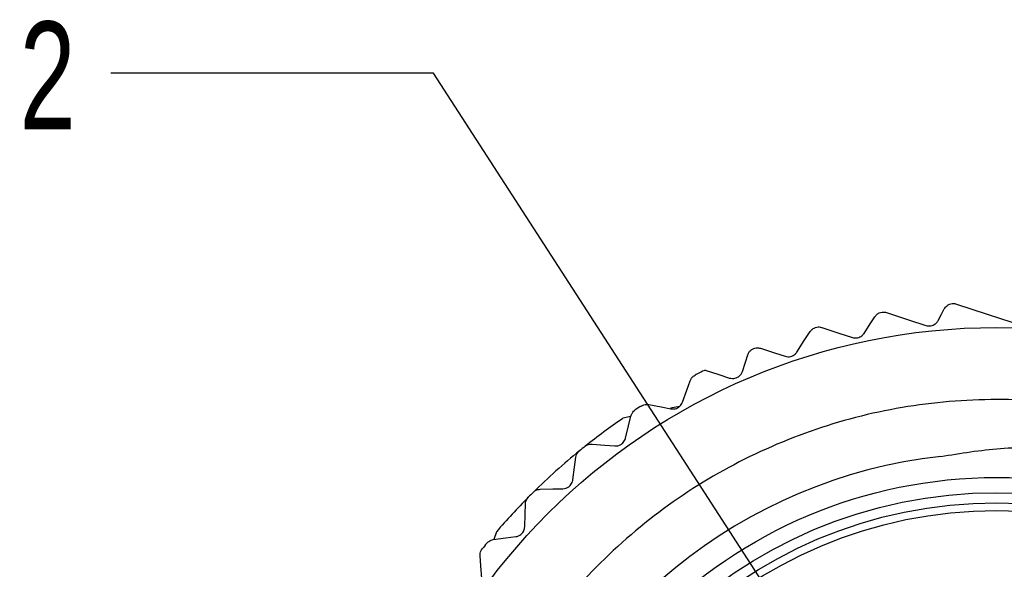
# Model space of a CAD drawing. Header units: millimetres. Extents: x 6 to 273, y 6 to 210.
# Tile 54 of 75: x 27 to 46, y 58 to 68. Entities that reach past the tile are written whole.
import ezdxf

# ---------------------------------------------------------------- set-up
doc = ezdxf.new("R2010")
doc.units = ezdxf.units.MM
doc.linetypes.add('SLD-Solid', pattern=[0])
doc.layers.add('DIMENSIONS', color=140, linetype='SLD-Solid', lineweight=25)
doc.styles.add('SLDTEXTSTYLE0', font='TXT', dxfattribs={"width": 0.7})
doc.dimstyles.new('SLDDIMSTYLE0', dxfattribs={"dimtxt": 2.158008, "dimasz": 3.302, "dimexe": 0, "dimexo": 0.0625, "dimgap": 0.539502, "dimtad": 0, "dimtih": 1, "dimtoh": 1, "dimdec": 1, "dimrnd": 1e-09, "dimzin": 12, "dimdsep": 46, "dimtxsty": 'SLDTEXTSTYLE0', "dimsah": 1, "dimcen": 0, "dimadec": 0, "dimazin": 3, "dimtfac": 1, "dimtdec": 1, "dimtofl": 0, "dimtmove": 0, "dimatfit": 3, "dimfxl": 0, "dimfrac": 2, "dimtolj": 1, "dimtzin": 12, "dimarcsym": 0})

# ---------------------------------------------------------------- blocks, each defined once
blk = doc.blocks.new('_D_1')
at = {"layer": 'DIMENSIONS'}
for p, q in [((34.949, 67.444), (28.599, 67.444)), ((43.703, 53.916), (34.949, 67.444))]:
    blk.add_line(p, q, dxfattribs=at)
blk.add_solid([(43.703, 53.916), (42.336, 56.964), (41.483, 56.412)], dxfattribs=at)
at = {"layer": 'DIMENSIONS', "insert": (26.803, 68.457), "char_height": 2.117, "attachment_point": 1, "style": 'SLDTEXTSTYLE0'}
blk.add_mtext('2', dxfattribs=at)

msp = doc.modelspace()

# ---------------------------------------------------------------- linework, layer by layer
for p, q in [((39.796, 60.887), (39.618, 60.85)), ((38.835, 60.685), (38.677, 60.652)), ((36.19, 58.422), (36.14, 58.268))]:
    msp.add_line(p, q)
at = {"flags": 128}
for points in [[(45.246, 62.9), (45.853, 62.702), (46.335, 62.544)], [(43.427, 62.324), (43.547, 62.508), (43.641, 62.652)], [(43.871, 62.733), (44.303, 62.591), (44.646, 62.479)], [(44.885, 62.575), (44.954, 62.704), (45.007, 62.804)], [(42.597, 62.439), (42.932, 62.33), (43.198, 62.243)], [(42.103, 61.953), (42.251, 62.181), (42.367, 62.359)], [(41.031, 61.573), (41.092, 61.758), (41.139, 61.902)], [(41.391, 62.03), (41.661, 61.942), (41.873, 61.872)], [(40.299, 61.602), (40.567, 61.514), (40.779, 61.445)], [(39.851, 60.969), (39.936, 61.206), (40.002, 61.391)], [(39.187, 60.922), (39.432, 60.876), (39.626, 60.84)], [(38.732, 60.262), (38.792, 60.506), (38.838, 60.697)], [(38.076, 60.145), (38.325, 60.125), (38.522, 60.11)], [(37.693, 59.441), (37.727, 59.69), (37.753, 59.885)], [(37.053, 59.257), (37.303, 59.263), (37.5, 59.268)], [(36.746, 58.517), (36.753, 58.768), (36.759, 58.964)], [(36.128, 58.266), (36.376, 58.299), (36.572, 58.324)], [(35.9, 57.498), (35.881, 57.748), (35.866, 57.944)]]:
    msp.add_lwpolyline(points, dxfattribs=at)
for radius in [12.5, 9.55, 9.25, 9.05, 8.9]:
    msp.add_circle((46.041, 49.939), radius)
for centre, radius, start, end in [((46.027, 49.968), 12.967, 116.2123, 117.2027), ((46.071, 49.893), 13.055, 122.5765, 123.2004), ((46.042, 49.938), 13.001, 124.508, 128.5745), ((46.113, 49.85), 13.114, 128.5768, 129.1979), ((46.041, 49.939), 10.217, 161.8879, 82.8497), ((46.041, 49.939), 10.023, 96.3225, 161.8878), ((46.04, 49.94), 12.998, 129.2008, 134.575), ((46.154, 49.826), 13.159, 134.5788, 135.1977), ((46.042, 49.938), 13.001, 135.2013, 139.2679), ((46.117, 49.878), 13.097, 140.5783, 141.2002)]:
    msp.add_arc(centre, radius, start, end)
for points, knots in [([(45.007, 62.804), (45.023, 62.827), (45.05, 62.865), (45.107, 62.898), (45.16, 62.911), (45.208, 62.911), (45.235, 62.903), (45.246, 62.9)], [0, 0, 0, 0, 0.297754, 0.490282, 0.69878, 0.880262, 1, 1, 1, 1]), ([(43.641, 62.652), (43.654, 62.668), (43.677, 62.698), (43.727, 62.728), (43.778, 62.743), (43.828, 62.744), (43.857, 62.736), (43.871, 62.733)], [0, 0, 0, 0, 0.231861, 0.434232, 0.6499, 0.835917, 1, 1, 1, 1]), ([(42.367, 62.359), (42.379, 62.373), (42.401, 62.402), (42.447, 62.431), (42.496, 62.448), (42.545, 62.451), (42.579, 62.445), (42.595, 62.44), (42.597, 62.439)], [0, 0, 0, 0, 0.214763, 0.411464, 0.617375, 0.798705, 0.978257, 1, 1, 1, 1]), ([(44.646, 62.479), (44.662, 62.475), (44.694, 62.467), (44.743, 62.471), (44.79, 62.484), (44.835, 62.511), (44.867, 62.544), (44.881, 62.569), (44.885, 62.575)], [0, 0, 0, 0, 0.173693, 0.3555, 0.523486, 0.688764, 0.92201, 1, 1, 1, 1]), ([(43.198, 62.243), (43.214, 62.239), (43.248, 62.231), (43.299, 62.235), (43.346, 62.251), (43.392, 62.279), (43.414, 62.307), (43.427, 62.324)], [0, 0, 0, 0, 0.19199, 0.397965, 0.585389, 0.759877, 1, 1, 1, 1]), ([(41.139, 61.902), (41.148, 61.922), (41.163, 61.958), (41.205, 62), (41.252, 62.027), (41.302, 62.04), (41.349, 62.041), (41.378, 62.034), (41.391, 62.03)], [0, 0, 0, 0, 0.202645, 0.374078, 0.558541, 0.716372, 0.864223, 1, 1, 1, 1]), ([(41.873, 61.872), (41.891, 61.868), (41.927, 61.859), (41.982, 61.866), (42.031, 61.884), (42.072, 61.913), (42.092, 61.939), (42.103, 61.953)], [0, 0, 0, 0, 0.203674, 0.426743, 0.624129, 0.799085, 1, 1, 1, 1]), ([(40.002, 61.391), (40.01, 61.408), (40.025, 61.442), (40.061, 61.478), (40.087, 61.494), (40.099, 61.501)], [0, 0, 0, 0, 0.3836619, 0.7291821, 1, 1, 1, 1]), ([(40.779, 61.445), (40.798, 61.441), (40.833, 61.432), (40.887, 61.438), (40.935, 61.456), (40.976, 61.485), (41.01, 61.522), (41.024, 61.555), (41.031, 61.573)], [0, 0, 0, 0, 0.181309, 0.344484, 0.516452, 0.666121, 0.813101, 1, 1, 1, 1]), ([(55.133, 43.653), (55.234, 43.783), (55.717, 44.405), (56.32, 45.698), (56.907, 47.475), (57.158, 49.339), (57.106, 51.215), (56.73, 53.056), (56.058, 54.809), (55.094, 56.421), (53.879, 57.852), (52.435, 59.054), (50.814, 60.002), (49.055, 60.658), (47.211, 61.015), (45.333, 61.05), (43.475, 60.777), (41.692, 60.188), (40.03, 59.314), (38.541, 58.169), (37.255, 56.78), (36.198, 55.18), (35.737, 53.983), (35.507, 53.385)], [0, 0, 0, 0, 0.012978, 0.062196, 0.111414, 0.160633, 0.209851, 0.259069, 0.308287, 0.357506, 0.406724, 0.455942, 0.50516, 0.554379, 0.603597, 0.652815, 0.702033, 0.751252, 0.80047, 0.849688, 0.898907, 0.949453, 1, 1, 1, 1]), ([(39.042, 60.894), (39.058, 60.902), (39.088, 60.918), (39.139, 60.927), (39.171, 60.924), (39.187, 60.922)], [0, 0, 0, 0, 0.352976, 0.684714, 1, 1, 1, 1]), ([(39.626, 60.84), (39.645, 60.838), (39.681, 60.834), (39.733, 60.847), (39.778, 60.87), (39.814, 60.903), (39.838, 60.937), (39.848, 60.96), (39.851, 60.969)], [0, 0, 0, 0, 0.197318, 0.377306, 0.565998, 0.731327, 0.895371, 1, 1, 1, 1]), ([(38.838, 60.697), (38.844, 60.715), (38.856, 60.75), (38.887, 60.79), (38.912, 60.809), (38.923, 60.817)], [0, 0, 0, 0, 0.38365, 0.729172, 1, 1, 1, 1]), ([(37.936, 60.102), (37.95, 60.112), (37.979, 60.132), (38.028, 60.146), (38.06, 60.145), (38.076, 60.145)], [0, 0, 0, 0, 0.353002, 0.684743, 1, 1, 1, 1]), ([(38.522, 60.11), (38.541, 60.11), (38.576, 60.11), (38.627, 60.128), (38.67, 60.156), (38.702, 60.192), (38.723, 60.228), (38.73, 60.252), (38.732, 60.262)], [0, 0, 0, 0, 0.197312, 0.377317, 0.565994, 0.731326, 0.895372, 1, 1, 1, 1]), ([(37.753, 59.885), (37.757, 59.904), (37.765, 59.939), (37.792, 59.983), (37.815, 60.004), (37.825, 60.013)], [0, 0, 0, 0, 0.383658, 0.729188, 1, 1, 1, 1]), ([(44.938, 59.901), (45.328, 59.965), (46.115, 60.094), (46.912, 60.083), (47.313, 60.077)], [0, 0, 0, 0, 0.496479, 1, 1, 1, 1]), ([(37.5, 59.268), (37.519, 59.27), (37.554, 59.274), (37.603, 59.297), (37.642, 59.329), (37.671, 59.369), (37.687, 59.407), (37.692, 59.432), (37.693, 59.441)], [0, 0, 0, 0, 0.197299, 0.377292, 0.565976, 0.731331, 0.895378, 1, 1, 1, 1]), ([(36.918, 59.199), (36.931, 59.211), (36.957, 59.233), (37.005, 59.252), (37.037, 59.255), (37.053, 59.257)], [0, 0, 0, 0, 0.352989, 0.684722, 1, 1, 1, 1]), ([(36.759, 58.964), (36.761, 58.983), (36.765, 59.019), (36.788, 59.066), (36.808, 59.089), (36.817, 59.099)], [0, 0, 0, 0, 0.383652, 0.729195, 1, 1, 1, 1]), ([(36.572, 58.324), (36.59, 58.328), (36.625, 58.335), (36.671, 58.364), (36.707, 58.4), (36.731, 58.442), (36.743, 58.482), (36.745, 58.507), (36.746, 58.517)], [0, 0, 0, 0, 0.197296, 0.37731, 0.565987, 0.73133, 0.895373, 1, 1, 1, 1]), ([(36, 58.195), (36.012, 58.208), (36.036, 58.232), (36.081, 58.257), (36.113, 58.263), (36.128, 58.266)], [0, 0, 0, 0, 0.353005, 0.684738, 1, 1, 1, 1]), ([(35.866, 57.944), (35.867, 57.963), (35.867, 58), (35.884, 58.048), (35.902, 58.073), (35.91, 58.085)], [0, 0, 0, 0, 0.383652, 0.729184, 1, 1, 1, 1])]:
    msp.add_open_spline(points, degree=3, knots=knots)

# ---------------------------------------------------------------- dimensions: what is measured, and where the dimension line sits
at = {"layer": 'DIMENSIONS'}
dim = msp.add_diameter_dim_2p(p1=(44.579, 52.562), p2=(43.703, 53.916), text='2', dimstyle='SLDDIMSTYLE0', override={"dimpost": '<>'}, dxfattribs=at)
dim.commit()
dim.dimension.update_dxf_attribs({"geometry": '_D_1', "text_midpoint": (27.701, 67.444), "dimtype": 163})

doc.saveas('drawing.dxf')
